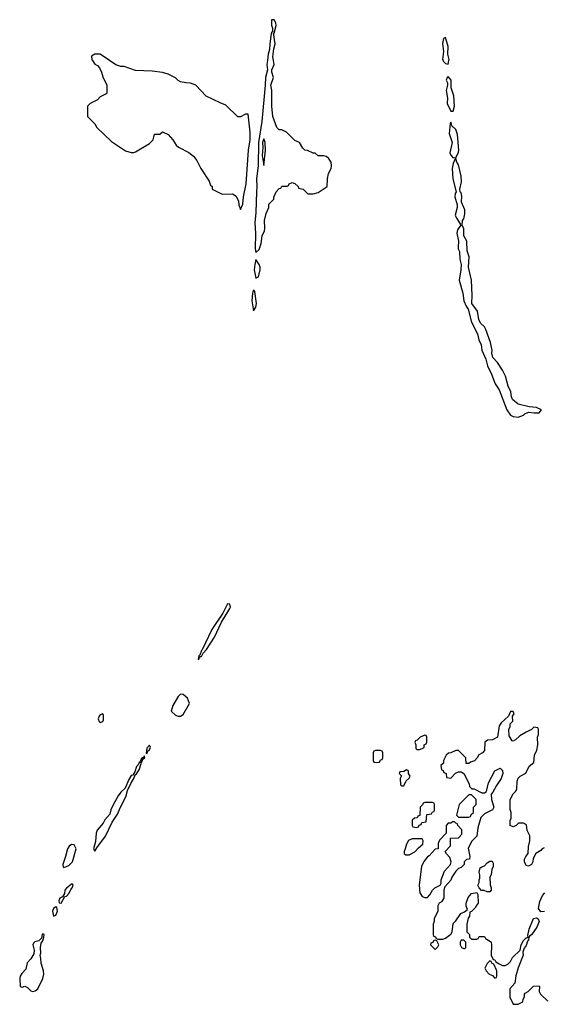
# Model space of a CAD drawing. Header units: inches. Extents: x 2769577 to 2880010, y 685631 to 825129.
# Tile 85 of 155: x 2782091 to 2786123, y 762732 to 770315. Entities that reach past the tile are written whole.
import ezdxf

# ---------------------------------------------------------------- set-up
doc = ezdxf.new("R2010")
doc.units = ezdxf.units.IN
doc.header["$MEASUREMENT"] = 0
doc.layers.add('C7786', color=7, linetype='Continuous')
doc.layers.add('C7787', color=7, linetype='Continuous')

msp = doc.modelspace()

# ---------------------------------------------------------------- linework, layer by layer
at = {"layer": 'C7786', "color": 4, "elevation": 4}
for points in [[(2782650.9, 770000), (2782670, 769972), (2782690, 769962), (2782705.4, 769945.4), (2782722, 769910), (2782730, 769874), (2782762, 769810), (2782762, 769750), (2782756.9, 769743.1), (2782710, 769722), (2782690, 769698), (2782634, 769670), (2782614, 769650), (2782614, 769570), (2782670, 769514), (2782685.4, 769485.4), (2782796.9, 769376.9), (2782906.4, 769306.4), (2782950, 769292), (2782970, 769292), (2782982, 769298), (2783090, 769362), (2783118, 769390), (2783130, 769434), (2783170, 769434), (2783190, 769452), (2783234, 769430), (2783271.1, 769391.1), (2783296, 769350), (2783313.2, 769333.2), (2783393.2, 769293.2), (2783430, 769264.7), (2783456, 769230), (2783484.7, 769170), (2783550.9, 769070.9), (2783561, 769041), (2783572, 769030), (2783574, 769010), (2783650, 768972), (2783730, 768974), (2783756.9, 768956.9), (2783776.9, 768916.9), (2783778, 768890), (2783790, 768854), (2783810, 768894), (2783814.3, 768950), (2783836, 769050), (2783851.7, 769310), (2783866.6, 769390), (2783865.3, 769450), (2783850, 769588), (2783830, 769588.7), (2783790, 769568), (2783770, 769568), (2783678, 769658), (2783634.6, 769674.6), (2783527.3, 769727.3), (2783446, 769810), (2783407.3, 769827.3), (2783370, 769828), (2783330, 769838), (2783310, 769848), (2783290, 769868), (2783234.6, 769894.6), (2783190, 769908.7), (2783110, 769919), (2782983.1, 769923.1), (2782894.6, 769954.6), (2782870, 769955.3), (2782830, 769968.7), (2782783.2, 770000)], [(2783998.5, 770000), (2783994.4, 769970), (2783998, 769930), (2783982.6, 769870), (2783981.1, 769810), (2783954.2, 769530), (2783929.5, 769370), (2783928.2, 769190), (2783914.8, 769090), (2783917.8, 769030), (2783913.1, 768990), (2783910.2, 768829.8), (2783901.2, 768750), (2783906.7, 768670), (2783904.4, 768550), (2783910, 768522), (2783934.5, 768545.5), (2783949.6, 768590.4), (2783957, 768650), (2783976, 768690), (2783979.3, 768710), (2783977.2, 768770), (2783990, 768822), (2784009, 768870), (2784010, 768894), (2784048, 768932), (2784048, 768948), (2784066, 768990), (2784090, 769014), (2784102, 769018), (2784110, 769034), (2784150, 769034), (2784162, 769038), (2784166, 769050), (2784190, 769062), (2784210, 769054), (2784234, 769030), (2784238, 769018), (2784274, 769010), (2784310, 768974), (2784350, 768974), (2784390, 768984.7), (2784458, 769030), (2784461.2, 769090), (2784469.2, 769130), (2784489.2, 769170), (2784492.7, 769190), (2784490, 769218), (2784468, 769250), (2784450, 769262), (2784430, 769268), (2784390, 769268), (2784367.3, 769287.3), (2784350, 769288), (2784307.3, 769307.3), (2784286, 769310), (2784270, 769326), (2784246, 769370), (2784210, 769386), (2784146, 769450), (2784110, 769468), (2784090, 769468), (2784070, 769486), (2784039.5, 769570), (2784031.5, 769650), (2784031.3, 769771.3), (2784024.5, 769810), (2784045.2, 769870), (2784033.2, 769910), (2784033.2, 769930), (2784049.2, 769970), (2784044.3, 770000)], [(2785352, 770000), (2785354.4, 769994.4), (2785370, 769978), (2785390, 769972), (2785395.6, 770000)], [(2786130, 763938), (2786114, 763930), (2786103.6, 763916.4), (2786065.4, 763894.6), (2786044.7, 763855.3), (2786042, 763830), (2786031.1, 763808.9), (2786010, 763795.3), (2785990, 763802), (2785979, 763830), (2785979, 763850), (2785988.4, 763871.6), (2786007.3, 763892.7), (2786008.4, 763948.4), (2786018, 763990), (2786018, 764030), (2785998, 764070), (2785994, 764114), (2785970, 764128), (2785950, 764128), (2785932.7, 764127.3), (2785914, 764110), (2785890, 764098), (2785868.7, 764110), (2785868.9, 764148.9), (2785875.3, 764164.7), (2785875.3, 764210), (2785868.4, 764231.6), (2785868, 764310), (2785890, 764354), (2785908.4, 764371.6), (2785918, 764390), (2785922, 764450), (2785930, 764474), (2785946, 764490), (2785988.4, 764511.6), (2786014.6, 764565.4), (2786050, 764594), (2786055.3, 764650), (2786074, 764690), (2786082, 764730), (2786078, 764790), (2786086, 764810), (2786086, 764850), (2786082, 764862), (2786050, 764866), (2786032, 764848), (2785990, 764828.7), (2785941.4, 764798.6), (2785910, 764768.7), (2785890, 764758), (2785882, 764762), (2785860.4, 764800.4), (2785858, 764850), (2785868, 764870), (2785868.4, 764891.6), (2785887.3, 764912.7), (2785886, 764950), (2785898, 764970), (2785890, 764986), (2785870, 764986), (2785854, 764950), (2785799.6, 764900.4), (2785783.6, 764876.4), (2785771.3, 764788.7), (2785731.1, 764768.9), (2785692.7, 764767.3), (2785674, 764750), (2785670, 764686), (2785654, 764670), (2785625.4, 764654.6), (2785614, 764630), (2785592.7, 764607.3), (2785563.6, 764596.4), (2785550, 764586), (2785530, 764586), (2785526, 764630), (2785470, 764686), (2785450, 764686), (2785411.6, 764668.4), (2785392.7, 764667.3), (2785374, 764650), (2785354, 764610), (2785354, 764590), (2785334, 764570), (2785338, 764538), (2785352.7, 764532.7), (2785358, 764518), (2785374, 764510), (2785378, 764478), (2785410, 764474), (2785447.3, 764512.7), (2785470, 764522), (2785490, 764522), (2785512, 764510), (2785552, 764430), (2785554, 764410), (2785572.7, 764392.7), (2785590, 764392), (2785650, 764362), (2785670, 764362), (2785686, 764370), (2785701.2, 764438.8), (2785748.9, 764531.1), (2785792, 764552), (2785810, 764534), (2785811.3, 764510), (2785798, 764470), (2785762, 764418), (2785735.3, 764364.7), (2785722, 764350), (2785724.7, 764310), (2785742, 764250), (2785731.1, 764228.9), (2785670, 764198), (2785642, 764170), (2785618, 764090), (2785610, 764026), (2785571.6, 763988.4), (2785545.4, 763934.6), (2785558, 763870), (2785554, 763850), (2785532.7, 763847.3), (2785514, 763830), (2785514, 763810), (2785490, 763786), (2785470, 763778), (2785450, 763758), (2785418, 763710), (2785410.7, 763689.3), (2785363.6, 763636.4), (2785358, 763610), (2785358, 763550), (2785338.8, 763521.2), (2785322, 763510), (2785312, 763490), (2785311.1, 763448.9), (2785282, 763390), (2785282, 763370), (2785274, 763350), (2785274, 763270), (2785278, 763258), (2785292.7, 763252.7), (2785298, 763238), (2785310, 763234), (2785350, 763234), (2785370, 763242), (2785410, 763272), (2785422, 763290), (2785430, 763354), (2785450, 763374), (2785488.9, 763431.1), (2785516.4, 763443.6), (2785538, 763462), (2785528.7, 763488.7), (2785528.7, 763510), (2785544.7, 763555.3), (2785570, 763584.7), (2785610, 763594), (2785618, 763578), (2785622, 763510), (2785604.7, 763490), (2785602, 763478), (2785570, 763446), (2785558, 763442), (2785554, 763410), (2785545.4, 763394.6), (2785534, 763350), (2785534, 763290), (2785554, 763270), (2785554, 763250), (2785570, 763234), (2785610, 763234), (2785622, 763238), (2785630, 763254), (2785670, 763254), (2785678, 763238), (2785716.9, 763216.9), (2785722, 763210), (2785724.7, 763190), (2785722, 763110), (2785738, 763078), (2785750, 763074), (2785758, 763058), (2785783.6, 763043.6), (2785810, 763032), (2785830, 763032), (2785850, 763042), (2785870, 763062), (2785886.3, 763093.7), (2785944, 763150), (2785953.2, 763190), (2785970, 763224.7), (2785990, 763244.7), (2785996.4, 763243.6), (2786006, 763250), (2786003.1, 763263.1), (2786013.2, 763310), (2786047.2, 763392.8), (2786070, 763398.8), (2786084.7, 763390), (2786090.6, 763370), (2786072.8, 763327.2), (2786032.8, 763267.2), (2786019.6, 763260.4), (2786010.8, 763249.2), (2786010, 763228.7), (2786001.4, 763218.6), (2785990, 763184), (2785974.4, 763165.6), (2785965.4, 763134.6), (2785967.3, 763110), (2785928.2, 763011.8), (2785911.3, 762951.3), (2785904.7, 762895.3), (2785866, 762850), (2785866.4, 762786.4), (2785890, 762734), (2785930, 762732), (2785966, 762750), (2785968.4, 762771.6), (2785978, 762790), (2785978, 762810), (2785983.1, 762816.9), (2786006, 762830), (2786048.4, 762871.6), (2786090, 762874), (2786094, 762870), (2786092, 762830), (2786102, 762810), (2786156.9, 762756.9)], [(2786132.7, 763447.3), (2786104.5, 763444.5), (2786086.6, 763470), (2786096.5, 763523.5), (2786117.2, 763570), (2786134, 763590)]]:
    msp.add_lwpolyline(points, dxfattribs=at)
at = {"layer": 'C7786', "color": 4}
for points, elevation in [([(2785390, 769878), (2785382, 769870), (2785376, 769850), (2785384.7, 769830), (2785386, 769810), (2785374.8, 769770), (2785386, 769710), (2785382, 769670), (2785410, 769612), (2785430, 769612), (2785439.3, 769650), (2785433.3, 769730), (2785412.3, 769790), (2785414.5, 769850)], 4), ([(2785410, 769526), (2785404.7, 769515.3), (2785398, 769438), (2785421.6, 769370), (2785402.8, 769290), (2785410, 769272), (2785430, 769252), (2785450, 769254), (2785470, 769292), (2785473.3, 769310), (2785462, 769430), (2785450, 769468.7), (2785418, 769498)], 4), ([(2783970, 769398), (2783961.5, 769370), (2783964.4, 769330), (2783958.9, 769270), (2783970, 769191.3), (2783983.6, 769310), (2783980.5, 769370)], 8), ([(2785450, 769246), (2785442, 769238), (2785430, 769208), (2785422, 769170), (2785426.7, 769090), (2785452, 768990), (2785444.5, 768975.5), (2785442, 768950), (2785459.5, 768890), (2785458.7, 768870), (2785444, 768810), (2785450.7, 768790.7), (2785483.6, 768743.6), (2785484.7, 768730), (2785463.5, 768696.5), (2785456, 768670), (2785470.8, 768610.8), (2785466.2, 768566.2), (2785468, 768550), (2785477.3, 768530), (2785480.5, 768470), (2785490.7, 768430), (2785488.2, 768390), (2785474, 768310), (2785502.4, 768210), (2785510.8, 768150), (2785527.7, 768110), (2785544.9, 768084.9), (2785570, 767986), (2785615.1, 767895.1), (2785627.2, 767850), (2785644.6, 767810), (2785650.4, 767770), (2785679.5, 767699.5), (2785693.4, 767650), (2785724.6, 767584.6), (2785752.7, 767510), (2785783.4, 767463.4), (2785841.3, 767310), (2785870, 767270.4), (2785890, 767260.3), (2785930, 767254), (2785970, 767268.4), (2785981, 767279), (2786010, 767293.4), (2786053.4, 767286.6), (2786091.6, 767288.4), (2786108, 767310), (2786070, 767329), (2786013.6, 767333.6), (2785930, 767355.1), (2785886.6, 767390), (2785878.7, 767410), (2785873.7, 767450), (2785853.3, 767493.3), (2785831.1, 767570), (2785810, 767616), (2785770, 767676), (2785734.7, 767714.7), (2785727.3, 767747.3), (2785729.6, 767770), (2785716.9, 767830), (2785681.3, 767930), (2785670.7, 767950.7), (2785638.3, 767978.3), (2785626.6, 768006.6), (2785616.3, 768070), (2785572.3, 768130), (2785576.3, 768190), (2785569.5, 768310), (2785546.6, 768410), (2785551.1, 768490), (2785535.6, 768535.6), (2785533.6, 768610), (2785511.5, 768651.5), (2785510, 768706), (2785498, 768730), (2785502, 768770), (2785510, 768782), (2785519.7, 768820.3), (2785519.7, 768850), (2785493.3, 768910), (2785495.8, 768955.8), (2785490, 768982), (2785482, 768990), (2785479, 769010), (2785493.7, 769066.3), (2785490.9, 769110.9), (2785470, 769198), (2785458, 769218)], 4), ([(2783910, 768468), (2783900.4, 768430), (2783897.6, 768390), (2783910, 768324.7), (2783930, 768334), (2783942.7, 768390), (2783942.7, 768410), (2783936, 768430)], 4), ([(2783893.2, 768233.2), (2783888.4, 768230), (2783883.8, 768210), (2783878.4, 768150), (2783890, 768072), (2783910, 768102), (2783914.5, 768130), (2783902, 768222)], 4), ([(2783690, 765817), (2783655.8, 765744.2), (2783570, 765619.5), (2783496.7, 765463.3), (2783490, 765457.2), (2783478.8, 765421.2), (2783470, 765415.3), (2783464.7, 765390), (2783470, 765384.7), (2783474.6, 765405.4), (2783486, 765410), (2783486, 765414), (2783490, 765411.3), (2783503.7, 765436.3), (2783530, 765464), (2783590, 765560.7), (2783644, 765676), (2783710, 765781), (2783713, 765790), (2783710, 765813.2)], 4), ([(2783330, 765121.2), (2783310, 765102), (2783270, 765033.2), (2783256, 764990), (2783290, 764958.8), (2783310, 764950.8), (2783330, 764951), (2783350, 764964.7), (2783399, 765050), (2783384, 765090), (2783350, 765117.2)], 4), ([(2782730, 764968.7), (2782710, 764961.2), (2782702, 764950), (2782696.3, 764930), (2782702.8, 764910), (2782710, 764902.8), (2782730, 764911), (2782735.8, 764924.2), (2782735.6, 764955.6)], 4), ([(2785210, 764806), (2785174, 764790), (2785152.7, 764767.3), (2785138, 764762), (2785134, 764750), (2785142, 764730), (2785142, 764702), (2785150, 764694), (2785170, 764694), (2785190, 764702), (2785206, 764710), (2785206, 764730), (2785222, 764738), (2785226, 764750), (2785226, 764790), (2785222, 764802)], 4), ([(2783090, 764728), (2783070, 764706), (2783065.4, 764665.4), (2783070, 764662), (2783076.4, 764683.6), (2783090, 764692), (2783097.2, 764710)], 4), ([(2783050, 764646), (2783046.8, 764633.2), (2783034, 764630), (2783038, 764622), (2783030, 764628), (2783019.8, 764600.2), (2783010, 764595.3), (2783003, 764577), (2782990, 764564), (2782978, 764522), (2782962, 764498), (2782950, 764494.5), (2782930, 764464), (2782903.4, 764396.6), (2782870, 764365.1), (2782850, 764338), (2782810, 764269.2), (2782793, 764230), (2782784.4, 764195.6), (2782746.3, 764153.7), (2782733.3, 764126.7), (2782686.7, 764073.3), (2782680.3, 764050), (2782674.2, 763985.8), (2782658.8, 763930), (2782670, 763911.3), (2782683.7, 763936.3), (2782752, 764028), (2782804.1, 764135.9), (2782843.2, 764196.8), (2782866, 764250), (2782909.3, 764330), (2782921.5, 764378.5), (2782946.3, 764433.7), (2782969, 764470), (2782980.2, 764499.8), (2782990, 764506), (2783010, 764538), (2783026, 764586), (2783022, 764598), (2783030, 764592), (2783040.2, 764619.8), (2783053.2, 764630)], 4), ([(2784870, 764686), (2784830, 764686), (2784818, 764682), (2784814, 764670), (2784814, 764610), (2784818, 764598), (2784850, 764594), (2784862, 764598), (2784870, 764614), (2784882, 764618), (2784886, 764630), (2784886, 764670), (2784882, 764682)], 4), ([(2785070, 764538), (2785050, 764526), (2785018, 764522), (2785014, 764510), (2785032, 764492), (2785022, 764470), (2785023.6, 764423.6), (2785030, 764414), (2785050, 764414), (2785067.3, 764452.7), (2785090, 764474), (2785098, 764490), (2785086, 764510), (2785086, 764530)], 4), ([(2785570, 764346), (2785550, 764346), (2785474, 764270), (2785454, 764190), (2785470, 764174), (2785550, 764174), (2785562, 764178), (2785567.3, 764192.7), (2785586, 764210), (2785586, 764250), (2785606, 764270), (2785606, 764310)], 4), ([(2785270, 764286), (2785210, 764286), (2785198, 764282), (2785192.7, 764267.3), (2785174, 764250), (2785172.7, 764187.3), (2785158, 764182), (2785152.7, 764167.3), (2785130, 764166), (2785114, 764150), (2785114, 764110), (2785118, 764098), (2785150, 764094), (2785162, 764098), (2785167.3, 764112.7), (2785182, 764118), (2785187.3, 764132.7), (2785222, 764138), (2785227.3, 764192.7), (2785262, 764198), (2785270, 764214), (2785282, 764218), (2785286, 764230), (2785286, 764270), (2785282, 764282)], 4), ([(2785438, 764138), (2785423.6, 764136.4), (2785410, 764126), (2785390, 764126), (2785374, 764110), (2785374, 764050), (2785323.6, 763996.4), (2785314, 763970), (2785314, 763930), (2785290, 763926), (2785243.6, 763876.4), (2785230, 763868), (2785205.2, 763834.8), (2785184.5, 763795.5), (2785166, 763650), (2785171.6, 763591.6), (2785190, 763562), (2785210, 763554), (2785230, 763554), (2785250, 763574), (2785268.9, 763611.1), (2785288, 763630), (2785328, 763650), (2785335.3, 763664.7), (2785335.3, 763690), (2785362.7, 763757.3), (2785409, 763810), (2785414, 763830), (2785403.1, 763863.1), (2785378, 763890), (2785366, 763910), (2785407.3, 763952.7), (2785407.3, 764012.7), (2785470, 764014), (2785496.4, 764043.6), (2785496.4, 764076.4), (2785466, 764110), (2785462, 764122), (2785450, 764126)], 4), ([(2782490, 763964), (2782470.6, 763949.4), (2782458.8, 763930), (2782444, 763870), (2782422.8, 763810), (2782424.7, 763790), (2782430, 763786.8), (2782470, 763800.7), (2782498.4, 763830), (2782526.6, 763930), (2782510, 763961.2)], 4), ([(2785112.7, 764007.3), (2785085.4, 763994.6), (2785070, 763966), (2785058, 763930), (2785052, 763910), (2785052.7, 763892.7), (2785063.6, 763883.6), (2785090, 763882), (2785134.6, 763905.4), (2785162, 763938), (2785194.6, 763965.4), (2785198, 763990), (2785190, 764006)], 4), ([(2785690, 763598), (2785667.3, 763607.3), (2785648, 763608), (2785628, 763628), (2785618, 763650), (2785628, 763670), (2785628.9, 763691.1), (2785635.3, 763704.7), (2785635.3, 763730), (2785628.7, 763750), (2785638, 763782), (2785648.4, 763791.6), (2785670, 763798), (2785690, 763822), (2785710, 763834), (2785730, 763834), (2785738, 763818), (2785736, 763790), (2785726.8, 763773.2), (2785721, 763730), (2785712, 763710), (2785712.7, 763652.7), (2785722, 763630), (2785722, 763610), (2785710, 763598)], 4), ([(2782497.2, 763657.2), (2782490, 763657.2), (2782450, 763626), (2782438, 763610), (2782435.3, 763584.7), (2782428.2, 763571.8), (2782419.8, 763560.2), (2782401, 763550), (2782392, 763530), (2782394, 763514), (2782410, 763512), (2782438, 763562), (2782450, 763566), (2782471.7, 763588.3), (2782484.1, 763615.9), (2782496, 763630), (2782502, 763650)], 4), ([(2782370, 763482), (2782350, 763468.7), (2782343, 763450), (2782350, 763411.3), (2782370, 763418), (2782380.9, 763450), (2782377.2, 763477.2)], 4), ([(2782270, 763275.1), (2782264.9, 763270), (2782259.8, 763240.2), (2782238, 763222), (2782206.9, 763213.1), (2782196.3, 763203.7), (2782190.7, 763190), (2782202, 763150), (2782199.3, 763120.7), (2782177.4, 763082.6), (2782147.9, 763052.1), (2782137.3, 763002.7), (2782107.3, 762970), (2782094.8, 762950), (2782090.8, 762930), (2782094, 762870), (2782110, 762864.7), (2782131.1, 762871.1), (2782150, 762862), (2782176.9, 762836.9), (2782190, 762831.3), (2782210, 762836), (2782230, 762852), (2782268.7, 762930), (2782276.5, 762963.5), (2782274, 762990), (2782255.3, 763050), (2782254.6, 763085.4), (2782248.7, 763110), (2782253.2, 763126.8), (2782251.8, 763170), (2782256.5, 763203.5), (2782270, 763222), (2782277.2, 763250), (2782279, 763270)], 4), ([(2785290, 763226), (2785278, 763222), (2785272.7, 763207.3), (2785258, 763202), (2785254, 763190), (2785290, 763154), (2785310, 763174), (2785318, 763190), (2785302, 763222)], 4), ([(2785510, 763226), (2785490, 763226), (2785482, 763210), (2785482, 763190), (2785494, 763170), (2785510, 763162), (2785518, 763162), (2785526, 763170), (2785526, 763210)], 4), ([(2785710, 763066), (2785690, 763046), (2785672, 763010), (2785682, 762990), (2785705.4, 762965.4), (2785732.7, 762952.7), (2785750, 762934), (2785762, 762938), (2785766, 762950), (2785766, 762990), (2785742, 763042), (2785730, 763046), (2785722, 763062)], 4)]:
    msp.add_lwpolyline(points, close=True, dxfattribs=dict(at, elevation=elevation))
at = {"layer": 'C7787', "color": 4, "elevation": 4}
for points in [[(2784044.3, 770000), (2784039.3, 770030), (2784046.6, 770090), (2784057, 770130), (2784046, 770214), (2784050, 770212), (2784066, 770270), (2784062.7, 770290), (2784050, 770315.3), (2784030, 770315.3), (2784028.7, 770310), (2784030, 770272), (2784038.8, 770250), (2784038, 770222), (2784030, 770218), (2784028.5, 770210), (2784016.4, 770130), (2784015.2, 770084.8), (2784005.3, 770050), (2783998.5, 770000)], [(2785395.6, 770000), (2785397.6, 770010), (2785388.7, 770050), (2785391.2, 770110), (2785370, 770178), (2785354, 770170), (2785347.3, 770132.7), (2785354.8, 770070), (2785347.7, 770010), (2785352, 770000)], [(2782783.2, 770000), (2782710, 770049), (2782670, 770048.7), (2782644.7, 770035.3), (2782646.4, 770006.4), (2782650.9, 770000)]]:
    msp.add_lwpolyline(points, dxfattribs=at)

doc.saveas('drawing.dxf')
